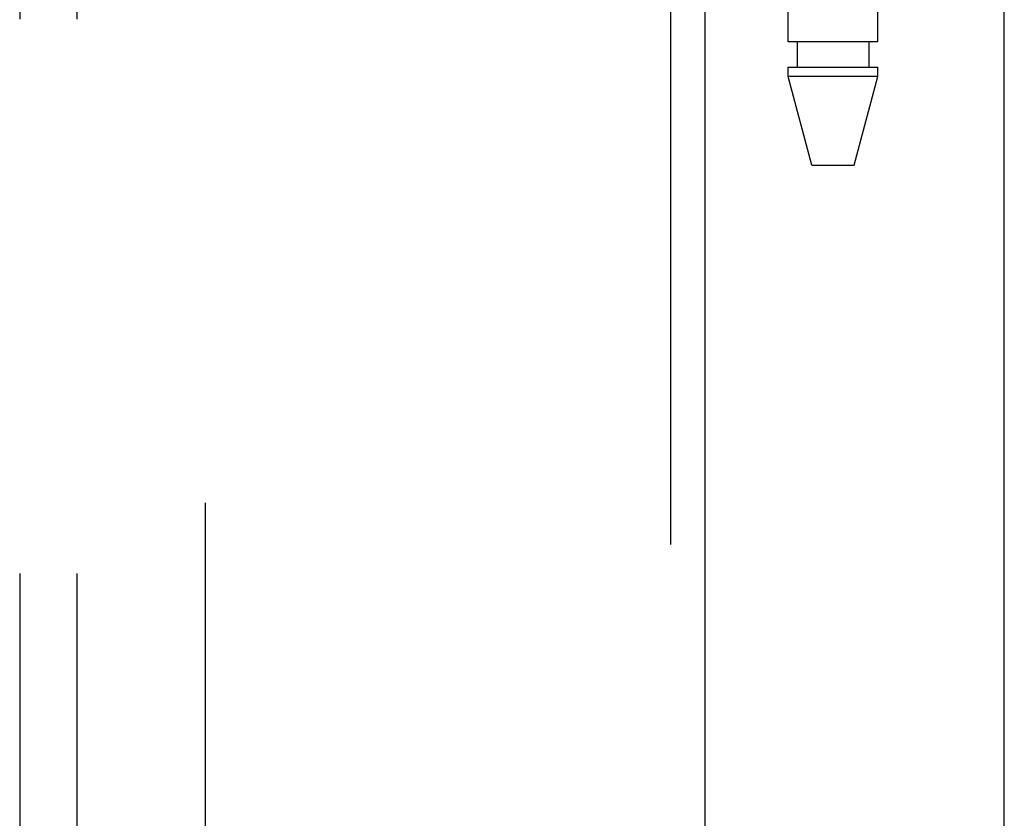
# Model space of a CAD drawing. Header units: inches. Extents: x 0 to 221, y 0 to 143.
# Tile 172 of 256: x 95.04 to 97.2, y 76.59 to 78.34. Entities that reach past the tile are written whole.
import ezdxf

# ---------------------------------------------------------------- set-up
doc = ezdxf.new("R2010")
doc.units = ezdxf.units.IN
doc.header["$LTSCALE"] = 12.142857
doc.header["$MEASUREMENT"] = 0
doc.linetypes.add('HIDDEN', pattern=[0.2, 0.1, -0.1])
doc.layers.get('0').update_dxf_attribs({"linetype": 'CONTINUOUS'})
for name, color, linetype in [('DEFAULT_2', 8, 'HIDDEN'), ('RIGHTHAND_DOOR_ASSEMBLY', 7, 'CONTINUOUS'), ('SUBPANEL', 7, 'CONTINUOUS')]:
    doc.layers.add(name, color=color, linetype=linetype)

msp = doc.modelspace()

# ---------------------------------------------------------------- linework, layer by layer
at = {"color": 3, "linetype": 'Continuous'}
msp.add_line((97.1972, 33.5496), (97.1972, 110.0793), dxfattribs=at)
at = {"layer": 'DEFAULT_2', "color": 8, "linetype": 'HIDDEN'}
msp.add_line((95.4472, 103.9976), (95.4472, 34.8936), dxfattribs=at)
at = {"layer": 'RIGHTHAND_DOOR_ASSEMBLY', "color": 8, "linetype": 'HIDDEN'}
for p, q in [((96.4665, 105.1206), (96.4665, 33.7706)), ((96.724, 78.2926), (96.724, 81.475)), ((96.92, 78.2926), (96.92, 81.475)), ((96.92, 78.2926), (96.724, 78.2926)), ((96.7435, 78.2926), (96.7435, 78.2376)), ((96.9005, 78.2926), (96.9005, 78.2376)), ((96.724, 78.2376), (96.92, 78.2376)), ((96.724, 78.2167), (96.724, 78.2376)), ((96.92, 78.2167), (96.92, 78.2376)), ((96.92, 78.2167), (96.724, 78.2167)), ((96.7755, 78.0226), (96.724, 78.2167)), ((96.8685, 78.0226), (96.92, 78.2167)), ((96.7755, 78.0226), (96.8685, 78.0226))]:
    msp.add_line(p, q, dxfattribs=at)
at = {"layer": 'RIGHTHAND_DOOR_ASSEMBLY', "color": 3, "linetype": 'Continuous'}
msp.add_line((96.5415, 105.1206), (96.5415, 33.7706), dxfattribs=at)
at = {"layer": 'SUBPANEL', "color": 8, "linetype": 'HIDDEN'}
for p, q in [((95.041, 101.4143), (95.041, 37.4768)), ((95.166, 101.4143), (95.166, 37.4768))]:
    msp.add_line(p, q, dxfattribs=at)

doc.saveas('drawing.dxf')
